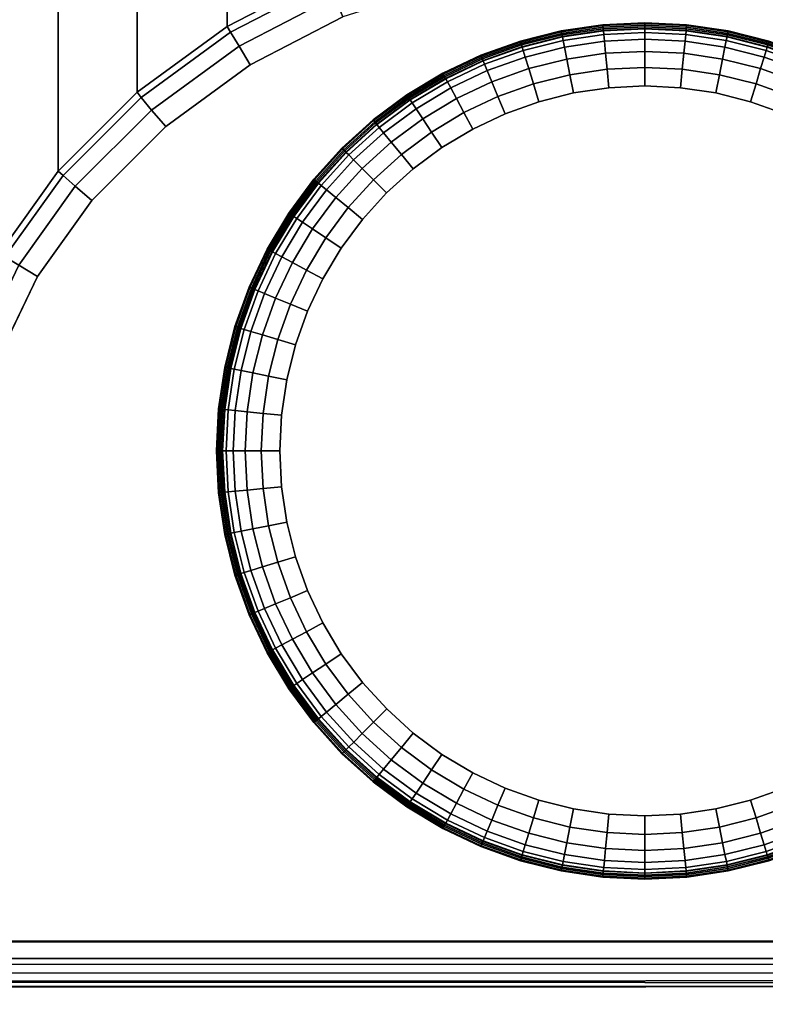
# Model space of a CAD drawing. Header units: inches. Extents: x -59 to 680, y -62 to 131.
# Tile 185 of 256: x 589.641 to 590.29, y -16.65 to -15.794. Entities that reach past the tile are written whole.
import ezdxf
from ezdxf.enums import TextEntityAlignment as Align

# ---------------------------------------------------------------- set-up
doc = ezdxf.new("R2010")
doc.units = ezdxf.units.IN
doc.header["$MEASUREMENT"] = 0
for name, color, linetype in [('A-FURN-3-COLLECTION-RUG-BOTTOM', 8, 'Continuous'), ('A-FURN-3-COLLECTION-RUG-SEC1', 9, 'Continuous'), ('A-FURN-3-COLLECTION-VOLAGE-TABLE-LEG', 253, 'Continuous'), ('A-FURN-3-COLLECTION-VOLAGE-TABLE-LEG-GLIDE', 251, 'Continuous'), ('A-FURN-3-COLLECTION-VOLAGE-TABLE-TOP-BOTTOM', 253, 'Continuous'), ('A-FURN-3-COLLECTION-VOLAGE-TABLE-TOP-EDGE', 252, 'Continuous'), ('A-FURN-3-COLLECTION-VOLAGE-TABLE-TOP-TOP', 253, 'Continuous'), ('A-FURN-HAWORTH-ATT', 7, 'Continuous')]:
    doc.layers.add(name, color=color, linetype=linetype)
doc.styles.get("Standard").update_dxf_attribs({"font": 'arial.ttf'})

# ---------------------------------------------------------------- blocks, each defined once
blk = doc.blocks.new('HCCS-VXTO-11-3D-3')
at = {"layer": 'A-FURN-3-COLLECTION-VOLAGE-TABLE-LEG'}
blk.add_3dface([(-22.50819, 8.5449, 6.98741), (-22.50868, 8.54399, 0.19837), (-22.50802, 7.28291, 0.19833), (-22.50819, 7.28368, 6.98741)], dxfattribs=at)
for points, invisible_edges in [([(-22.32592, 8.53768, 0.1589), (-22.32592, 7.29091, 0.1589), (-22.46933, 7.28415, 0.15896), (-22.46931, 8.54399, 0.15901)], 1), ([(-22.18362, 8.5228, 0.15864), (-22.18362, 7.30579, 0.15864), (-22.32592, 7.29091, 0.1589), (-22.32592, 8.53768, 0.1589)], 5), ([(-22.04239, 8.49987, 0.15824), (-22.04239, 7.32873, 0.15824), (-22.18362, 7.30579, 0.15864), (-22.18362, 8.5228, 0.15864)], 5), ([(-21.96412, 8.47773, 0.15785), (-21.95949, 7.35209, 0.15783), (-22.04239, 7.32873, 0.15824), (-22.04239, 8.49987, 0.15824)], 5), ([(-21.89082, 8.44248, 0.15724), (-21.88255, 7.39085, 0.15715), (-21.95949, 7.35209, 0.15783), (-21.96412, 8.47773, 0.15785)], 5), ([(-21.82467, 8.39516, 0.15641), (-21.81388, 7.44289, 0.15624), (-21.88255, 7.39085, 0.15715), (-21.89082, 8.44248, 0.15724)], 5), ([(-21.76029, 8.3309, 0.15529), (-21.75413, 7.505, 0.15516), (-21.81388, 7.44289, 0.15624), (-21.82467, 8.39516, 0.15641)], 5), ([(-21.70657, 8.2575, 0.15401), (-21.70407, 7.57517, 0.15394), (-21.75413, 7.505, 0.15516), (-21.76029, 8.3309, 0.15529)], 5), ([(-21.66477, 8.17672, 0.1526), (-21.66477, 7.65187, 0.1526), (-21.70407, 7.57517, 0.15394), (-21.70657, 8.2575, 0.15401)], 5)]:
    blk.add_3dface(points, dxfattribs=dict(at, invisible_edges=invisible_edges))
at = {"layer": 'A-FURN-3-COLLECTION-VOLAGE-TABLE-LEG-GLIDE', "invisible_edges": 10}
for points in [[(-22.10431, 8.22557, -0.00126), (-22.07351, 8.23014, -0.00126), (-22.01129, 8.23015, -0.00126), (-21.98048, 8.22558, -0.00126)], [(-22.07351, 8.23014, -0.00126), (-22.0424, 8.23167, -0.00126), (-22.0424, 8.23167, -0.00126), (-22.01129, 8.23015, -0.00126)], [(-22.13453, 8.21801, -0.00126), (-22.10431, 8.22557, -0.00126), (-21.98048, 8.22558, -0.00126), (-21.95027, 8.21801, -0.00126)], [(-22.16385, 8.20751, -0.00126), (-22.13453, 8.21801, -0.00126), (-21.95027, 8.21801, -0.00126), (-21.92094, 8.20752, -0.00126)], [(-22.19201, 8.1942, -0.00126), (-22.16385, 8.20751, -0.00126), (-21.92094, 8.20752, -0.00126), (-21.89279, 8.1942, -0.00126)], [(-22.21872, 8.17818, -0.00126), (-22.19201, 8.1942, -0.00126), (-21.89279, 8.1942, -0.00126), (-21.86607, 8.17819, -0.00126)], [(-22.24374, 8.15963, -0.00126), (-22.21872, 8.17818, -0.00126), (-21.86607, 8.17819, -0.00126), (-21.84106, 8.15964, -0.00126)], [(-22.26681, 8.13871, -0.00126), (-22.24374, 8.15963, -0.00126), (-21.84106, 8.15964, -0.00126), (-21.81798, 8.13872, -0.00126)], [(-22.28773, 8.11564, -0.00126), (-22.26681, 8.13871, -0.00126), (-21.81798, 8.13872, -0.00126), (-21.79706, 8.11564, -0.00126)], [(-22.30628, 8.09062, -0.00126), (-22.28773, 8.11564, -0.00126), (-21.79706, 8.11564, -0.00126), (-21.77851, 8.09063, -0.00126)], [(-22.32229, 8.0639, -0.00126), (-22.30628, 8.09062, -0.00126), (-21.77851, 8.09063, -0.00126), (-21.7625, 8.06391, -0.00126)], [(-22.33561, 8.03575, -0.00126), (-22.32229, 8.0639, -0.00126), (-21.7625, 8.06391, -0.00126), (-21.74918, 8.03576, -0.00126)], [(-22.3461, 8.00642, -0.00126), (-22.33561, 8.03575, -0.00126), (-21.74918, 8.03576, -0.00126), (-21.73869, 8.00643, -0.00126)], [(-22.35367, 7.97621, -0.00126), (-22.3461, 8.00642, -0.00126), (-21.73869, 8.00643, -0.00126), (-21.73112, 7.97622, -0.00126)], [(-22.35824, 7.9454, -0.00126), (-22.35367, 7.97621, -0.00126), (-21.73112, 7.97622, -0.00126), (-21.72655, 7.94541, -0.00126)], [(-22.35977, 7.91429, -0.00126), (-22.35824, 7.9454, -0.00126), (-21.72655, 7.94541, -0.00126), (-21.72502, 7.9143, -0.00126)], [(-22.35824, 7.88319, -0.00126), (-22.35977, 7.91429, -0.00126), (-21.72502, 7.9143, -0.00126), (-21.72655, 7.8832, -0.00126)], [(-22.35368, 7.85238, -0.00126), (-22.35824, 7.88319, -0.00126), (-21.72655, 7.8832, -0.00126), (-21.73112, 7.85239, -0.00126)], [(-22.3461, 7.82217, -0.00126), (-22.35368, 7.85238, -0.00126), (-21.73112, 7.85239, -0.00126), (-21.73868, 7.82217, -0.00126)], [(-22.33562, 7.79284, -0.00126), (-22.3461, 7.82217, -0.00126), (-21.73868, 7.82217, -0.00126), (-21.74918, 7.79285, -0.00126)]]:
    blk.add_3dface(points, dxfattribs=at)
at = {"layer": 'A-FURN-3-COLLECTION-VOLAGE-TABLE-TOP-BOTTOM', "invisible_edges": 10}
blk.add_3dface([(-19.39614, -10.52459, 8.62413), (-23.26671, -10.22039, 8.62413), (-23.26671, 10.22039, 8.62413), (-19.39614, 10.52459, 8.62413)], dxfattribs=at)
at = {"layer": 'A-FURN-3-COLLECTION-VOLAGE-TABLE-TOP-TOP', "invisible_edges": 10}
blk.add_3dface([(-19.53071, 12.40955, 9.41153), (-23.42813, 12.10325, 9.41153), (-23.42813, -12.10325, 9.41153), (-19.53071, -12.40955, 9.41153)], dxfattribs=at)
at = {"layer": 'A-FURN-HAWORTH-ATT', "flags": 1}
for tag, p in [('HAWMC', (0, 0)), ('HAWPN', (0, -0.16667)), ('HAWSN', (0, -0.33333))]:
    blk.add_attdef(tag, text='', height=0.1, dxfattribs=at).set_placement(p, align=Align.TOP_CENTER)
at = {"layer": 'A-FURN-3-COLLECTION-VOLAGE-TABLE-LEG'}
mesh = blk.add_polymesh((5, 10), dxfattribs=at)
for k, corner in enumerate([(-22.46882, 8.58358, 6.98741), (-22.4837, 8.58038, 6.98741), (-22.49655, 8.57242, 6.98741), (-22.50472, 8.55972, 6.98741), (-22.50819, 8.5449, 6.98741), (-22.50819, 7.28368, 6.98741), (-22.50472, 7.26886, 6.98741), (-22.49655, 7.25616, 6.98741), (-22.4837, 7.2482, 6.98741), (-22.46882, 7.245, 6.98741), (-22.46882, 8.58038, 7.00228), (-22.48239, 8.57743, 7.00227), (-22.49408, 8.57012, 7.00225), (-22.50145, 8.55846, 7.00223), (-22.50445, 8.5449, 7.0022), (-22.50483, 7.28349, 7.00236), (-22.50173, 7.26986, 7.00238), (-22.49433, 7.25813, 7.00242), (-22.48254, 7.25085, 7.0024), (-22.46882, 7.2482, 7.00228), (-22.46882, 8.57242, 7.01513), (-22.47934, 8.57013, 7.01512), (-22.48839, 8.56445, 7.01511), (-22.49407, 8.55541, 7.01508), (-22.49637, 8.5449, 7.01504), (-22.49663, 7.2834, 7.01517), (-22.49423, 7.27289, 7.0152), (-22.4885, 7.26385, 7.01524), (-22.4794, 7.25822, 7.01523), (-22.46882, 7.25616, 7.01513), (-22.46882, 8.55971, 7.02331), (-22.47448, 8.55848, 7.02331), (-22.47936, 8.55542, 7.02331), (-22.48242, 8.55056, 7.02331), (-22.48367, 8.5449, 7.02331), (-22.48374, 7.28348, 7.02326), (-22.48243, 7.27786, 7.02327), (-22.47934, 7.27304, 7.02326), (-22.47447, 7.27002, 7.02327), (-22.46882, 7.26886, 7.02331), (-22.46882, 8.5449, 7.02677), (-22.46882, 8.5449, 7.02677), (-22.46882, 8.5449, 7.02677), (-22.46882, 8.5449, 7.02677), (-22.46882, 8.5449, 7.02677), (-22.46882, 7.28368, 7.02677), (-22.46882, 7.28368, 7.02677), (-22.46882, 7.28368, 7.02677), (-22.46882, 7.28368, 7.02677), (-22.46882, 7.28368, 7.02677)]):
    mesh.set_mesh_vertex(divmod(k, 10), corner)
mesh = blk.add_polymesh((5, 9), dxfattribs=at)
for k, corner in enumerate([(-22.21385, 8.58359, 5.14806), (-22.05244, 8.57849, 5.14806), (-21.89166, 8.56323, 5.14806), (-21.73217, 8.53785, 5.14806), (-21.64733, 8.51385, 5.14806), (-21.56786, 8.47566, 5.14806), (-21.49613, 8.42438, 5.14806), (-21.42739, 8.35584, 5.14806), (-21.37, 8.27756, 5.14806), (-22.46809, 8.58313, 0.19833), (-22.32294, 8.57624, 0.19808), (-22.17842, 8.56113, 0.19768), (-22.03498, 8.53785, 0.19715), (-21.95019, 8.51386, 0.19636), (-21.87078, 8.47566, 0.19537), (-21.79912, 8.42438, 0.19421), (-21.73046, 8.35584, 0.19283), (-21.67316, 8.27755, 0.19133), (-22.4682, 8.57795, 0.17887), (-22.32343, 8.57104, 0.17867), (-22.17911, 8.55589, 0.17834), (-22.03605, 8.53264, 0.17785), (-21.95245, 8.5088, 0.17721), (-21.87371, 8.47077, 0.17639), (-21.80298, 8.4202, 0.17535), (-21.73516, 8.35234, 0.17404), (-21.67829, 8.27454, 0.17262), (-22.46847, 8.56383, 0.16451), (-22.32457, 8.55695, 0.16437), (-22.18095, 8.54188, 0.16409), (-22.03875, 8.51879, 0.16366), (-21.95774, 8.49559, 0.16319), (-21.8809, 8.45849, 0.1625), (-21.81227, 8.40957, 0.1616), (-21.74619, 8.34333, 0.16041), (-21.69042, 8.26707, 0.15906), (-22.46931, 8.54399, 0.15901), (-22.32592, 8.53768, 0.1589), (-22.18362, 8.5228, 0.15864), (-22.04239, 8.49987, 0.15824), (-21.96412, 8.47773, 0.15785), (-21.89082, 8.44248, 0.15724), (-21.82467, 8.39516, 0.15641), (-21.76029, 8.3309, 0.15529), (-21.70657, 8.2575, 0.15401)]):
    mesh.set_mesh_vertex(divmod(k, 9), corner)
mesh = blk.add_polymesh((2, 36), dxfattribs=at)
for k, corner in enumerate([(-22.46882, 7.28368, 7.02677), (-22.46882, 8.5449, 7.02677), (-22.46882, 8.55971, 7.02331), (-22.46882, 8.57242, 7.01513), (-22.46882, 8.58038, 7.00228), (-22.46882, 8.58358, 6.98741), (-21.01107, 8.58359, 6.45526), (-20.99189, 8.57849, 6.29498), (-20.97279, 8.56323, 6.13535), (-20.95385, 8.53785, 5.97699), (-20.94377, 8.51385, 5.89274), (-20.93433, 8.47566, 5.81384), (-20.92581, 8.42438, 5.74261), (-20.91764, 8.35585, 5.67436), (-20.91082, 8.27756, 5.61738), (-20.90552, 8.19139, 5.57301), (-20.90182, 8.10182, 5.54212), (-20.89957, 8.0089, 5.52336), (-20.89882, 7.9143, 5.51706), (-20.89957, 7.81969, 5.52336), (-20.90182, 7.72678, 5.54212), (-20.90552, 7.63721, 5.57301), (-20.91082, 7.55104, 5.61738), (-20.91764, 7.47275, 5.67436), (-20.92581, 7.40421, 5.74261), (-20.93433, 7.35294, 5.81384), (-20.94377, 7.31474, 5.89274), (-20.95385, 7.29075, 5.97699), (-20.97279, 7.26537, 6.13535), (-20.99189, 7.2501, 6.29498), (-21.01107, 7.24501, 6.45526), (-22.46882, 7.245, 6.98741), (-22.46882, 7.2482, 7.00228), (-22.46882, 7.25616, 7.01513), (-22.46882, 7.26886, 7.02331), (-22.46882, 7.28368, 7.02677), (-15.26689, 7.28369, 7.02677), (-15.26689, 8.54491, 7.02677), (-15.26702, 8.55972, 7.0233), (-15.26713, 8.57242, 7.01513), (-15.2672, 8.58038, 7.00228), (-15.26723, 8.58359, 6.98741), (-15.26697, 8.58359, 6.50452), (-15.26689, 8.57919, 6.35483), (-15.26667, 8.56601, 6.20565), (-15.2673, 8.53785, 6.02374), (-15.2669, 8.51385, 5.93903), (-15.26689, 8.47564, 5.85971), (-15.26689, 8.42438, 5.78814), (-15.26689, 8.35579, 5.71956), (-15.26689, 8.2775, 5.66228), (-15.26689, 8.19139, 5.61764), (-15.26689, 8.10181, 5.58658), (-15.26689, 8.0089, 5.56773), (-15.26689, 7.9143, 5.5614), (-15.26689, 7.8197, 5.56773), (-15.26689, 7.72679, 5.58658), (-15.26689, 7.63721, 5.61764), (-15.26689, 7.55109, 5.66228), (-15.26689, 7.47281, 5.71955), (-15.26689, 7.40421, 5.78814), (-15.26689, 7.35302, 5.85975), (-15.26689, 7.31482, 5.93906), (-15.2673, 7.29075, 6.02374), (-15.26667, 7.26258, 6.20565), (-15.26689, 7.24941, 6.35483), (-15.26697, 7.24501, 6.50452), (-15.26723, 7.24501, 6.98741), (-15.2672, 7.24822, 7.00228), (-15.26713, 7.25617, 7.01513), (-15.26702, 7.26888, 7.0233), (-15.26689, 7.28369, 7.02677)]):
    mesh.set_mesh_vertex(divmod(k, 36), corner)
mesh = blk.add_polymesh((9, 9), dxfattribs=at)
for k, corner in enumerate([(-21.01107, 8.58359, 6.45526), (-20.99189, 8.57849, 6.29498), (-20.97279, 8.56323, 6.13535), (-20.95385, 8.53785, 5.97699), (-20.94377, 8.51385, 5.89274), (-20.93433, 8.47566, 5.81384), (-20.92581, 8.42438, 5.74261), (-20.91764, 8.35584, 5.67436), (-20.91082, 8.27756, 5.61738), (-21.24889, 8.58359, 6.40711), (-21.20231, 8.57849, 6.25447), (-21.15245, 8.56323, 6.09852), (-21.10412, 8.53785, 5.93905), (-21.07931, 8.51319, 5.85899), (-21.05579, 8.47589, 5.78362), (-21.03497, 8.42438, 5.71629), (-21.01536, 8.35476, 5.65221), (-20.99796, 8.27735, 5.59711), (-21.47544, 8.58359, 6.32129), (-21.40363, 8.57849, 6.18203), (-21.32299, 8.56323, 6.03189), (-21.25053, 8.53785, 5.88853), (-21.21146, 8.51263, 5.81401), (-21.17425, 8.47617, 5.7434), (-21.14145, 8.42438, 5.68082), (-21.11079, 8.3539, 5.62189), (-21.08305, 8.27732, 5.56964), (-21.68092, 8.58359, 6.19267), (-21.5869, 8.57849, 6.07143), (-21.4774, 8.56323, 5.93323), (-21.38624, 8.53785, 5.81423), (-21.33406, 8.51226, 5.74759), (-21.2842, 8.47641, 5.68405), (-21.24034, 8.42438, 5.62804), (-21.19959, 8.35334, 5.57585), (-21.16225, 8.27737, 5.52838), (-21.86067, 8.58359, 6.03004), (-21.74674, 8.57849, 5.9291), (-21.61326, 8.56323, 5.81028), (-21.5031, 8.53785, 5.71284), (-21.4397, 8.51212, 5.65658), (-21.37908, 8.47648, 5.60275), (-21.32579, 8.42438, 5.55548), (-21.27632, 8.3531, 5.5117), (-21.23089, 8.27738, 5.47125), (-22.00781, 8.58359, 5.83741), (-21.87625, 8.57849, 5.75871), (-21.72605, 8.56323, 5.66585), (-21.59694, 8.53785, 5.58983), (-21.52459, 8.51221, 5.54596), (-21.45555, 8.47643, 5.50393), (-21.39474, 8.42438, 5.46709), (-21.3381, 8.35323, 5.43303), (-21.28651, 8.27736, 5.40137), (-22.11892, 8.58359, 5.62196), (-21.97225, 8.57849, 5.5674), (-21.81332, 8.56323, 5.50473), (-21.66255, 8.53785, 5.44972), (-21.58396, 8.51257, 5.4198), (-21.50937, 8.4762, 5.39117), (-21.44336, 8.42438, 5.36608), (-21.3813, 8.35377, 5.34283), (-21.32602, 8.27731, 5.32128), (-22.18562, 8.58359, 5.38906), (-22.02868, 8.57849, 5.36102), (-21.86759, 8.56323, 5.32987), (-21.70376, 8.53785, 5.30042), (-21.62136, 8.51315, 5.2853), (-21.54368, 8.47591, 5.27087), (-21.47437, 8.42438, 5.25823), (-21.4085, 8.35469, 5.24646), (-21.35163, 8.27734, 5.23562), (-22.21385, 8.58359, 5.14806), (-22.05244, 8.57849, 5.14806), (-21.89166, 8.56323, 5.14806), (-21.73217, 8.53785, 5.14806), (-21.64733, 8.51385, 5.14806), (-21.56786, 8.47566, 5.14806), (-21.49613, 8.42438, 5.14806), (-21.42739, 8.35584, 5.14806), (-21.37, 8.27756, 5.14806)]):
    mesh.set_mesh_vertex(divmod(k, 9), corner)
mesh = blk.add_polymesh((2, 4), dxfattribs=at)
for k, corner in enumerate([(-22.46933, 7.28415, 0.15896), (-22.4887, 7.28335, 0.1645), (-22.50283, 7.28302, 0.17886), (-22.50802, 7.28291, 0.19833), (-22.46931, 8.54399, 0.15901), (-22.48899, 8.54425, 0.16429), (-22.5034, 8.54425, 0.17869), (-22.50868, 8.54399, 0.19837)]):
    mesh.set_mesh_vertex(divmod(k, 4), corner)
mesh = blk.add_polymesh((5, 9), dxfattribs=at)
for k, corner in enumerate([(-21.37, 8.27756, 5.14806), (-21.32532, 8.19139, 5.14806), (-21.2942, 8.10182, 5.14806), (-21.27531, 8.0089, 5.14806), (-21.26897, 7.9143, 5.14806), (-21.27531, 7.81969, 5.14806), (-21.2942, 7.72678, 5.14806), (-21.32532, 7.63721, 5.14806), (-21.37, 7.55104, 5.14806), (-21.67316, 8.27755, 0.19133), (-21.62858, 8.19139, 0.18975), (-21.59995, 8.10104, 0.18792), (-21.57873, 8.00871, 0.18657), (-21.57129, 7.9143, 0.18609), (-21.57873, 7.81989, 0.18657), (-21.59995, 7.72756, 0.18792), (-21.62858, 7.63721, 0.18975), (-21.67083, 7.55483, 0.19126), (-21.67829, 8.27454, 0.17262), (-21.63416, 8.18935, 0.17109), (-21.60591, 8.09966, 0.16933), (-21.58503, 8.00802, 0.16799), (-21.57778, 7.91434, 0.16752), (-21.58521, 7.82068, 0.16798), (-21.60621, 7.72907, 0.16932), (-21.63451, 7.63939, 0.17112), (-21.67619, 7.55826, 0.17257), (-21.69042, 8.26707, 0.15906), (-21.64731, 8.18402, 0.1576), (-21.61967, 8.09605, 0.15583), (-21.59927, 8.00616, 0.15446), (-21.59213, 7.9143, 0.1539), (-21.59929, 7.82244, 0.15425), (-21.61972, 7.73256, 0.15549), (-21.6473, 7.64456, 0.1572), (-21.68784, 7.56598, 0.15861), (-21.70657, 8.2575, 0.15401), (-21.66477, 8.17672, 0.1526), (-21.6375, 8.09113, 0.15086), (-21.61744, 8.00368, 0.14958), (-21.61042, 7.91427, 0.14913), (-21.6175, 7.82486, 0.14958), (-21.63763, 7.73743, 0.15086), (-21.66477, 7.65187, 0.1526), (-21.70407, 7.57517, 0.15394)]):
    mesh.set_mesh_vertex(divmod(k, 9), corner)
at = {"layer": 'A-FURN-3-COLLECTION-VOLAGE-TABLE-LEG-GLIDE'}
mesh = blk.add_polymesh((9, 3), dxfattribs=at)
for k, corner in enumerate([(-22.30517, 8.17706, 0.08907), (-22.30573, 8.17762, 0.13258), (-22.30234, 8.17424, 0.15406), (-22.27815, 8.20155, 0.08907), (-22.27865, 8.20217, 0.13258), (-22.27561, 8.19846, 0.15406), (-22.24885, 8.22328, 0.08907), (-22.24929, 8.22394, 0.13258), (-22.24664, 8.21995, 0.15406), (-22.21758, 8.24203, 0.08907), (-22.21795, 8.24273, 0.13258), (-22.21569, 8.2385, 0.15406), (-22.18461, 8.25762, 0.08907), (-22.18491, 8.25835, 0.13258), (-22.18308, 8.25393, 0.15406), (-22.15027, 8.26991, 0.08907), (-22.1505, 8.27066, 0.13258), (-22.14912, 8.26608, 0.15406), (-22.1149, 8.27877, 0.08907), (-22.11505, 8.27954, 0.13258), (-22.11412, 8.27485, 0.15406), (-22.07882, 8.28412, 0.08907), (-22.0789, 8.28491, 0.13258), (-22.07844, 8.28014, 0.15406), (-22.0424, 8.28591, 0.08907), (-22.0424, 8.2867, 0.13258), (-22.0424, 8.28191, 0.15406)]):
    mesh.set_mesh_vertex(divmod(k, 3), corner)
mesh = blk.add_polymesh((9, 9), dxfattribs=at)
for k, corner in enumerate([(-22.26681, 8.13871, -0.00126), (-22.27826, 8.15014), (-22.28807, 8.15998, 0.00379), (-22.29552, 8.16741, 0.00861), (-22.29977, 8.17166, 0.01298), (-22.30194, 8.17386, 0.01796), (-22.30325, 8.17518, 0.02459), (-22.30415, 8.17607, 0.04444), (-22.30517, 8.17706, 0.08907), (-22.24374, 8.15963, -0.00126), (-22.25401, 8.17213), (-22.26281, 8.18287, 0.00379), (-22.26949, 8.191, 0.00861), (-22.2733, 8.19565, 0.01298), (-22.27525, 8.19805, 0.01796), (-22.27642, 8.19949, 0.02459), (-22.27723, 8.20047, 0.04444), (-22.27815, 8.20155, 0.08907), (-22.21872, 8.17818, -0.00126), (-22.22772, 8.19163), (-22.23542, 8.20318, 0.00379), (-22.24127, 8.21193, 0.00861), (-22.24461, 8.21693, 0.01298), (-22.24632, 8.2195, 0.01796), (-22.24734, 8.22106, 0.02459), (-22.24805, 8.22211, 0.04444), (-22.24885, 8.22328, 0.08907), (-22.19201, 8.1942, -0.00126), (-22.19964, 8.20846), (-22.20617, 8.22071, 0.00379), (-22.21114, 8.22999, 0.00861), (-22.21398, 8.23529, 0.01298), (-22.21542, 8.23802, 0.01796), (-22.21629, 8.23967, 0.02459), (-22.21689, 8.24078, 0.04444), (-22.21758, 8.24203, 0.08907), (-22.16385, 8.20751, -0.00126), (-22.17005, 8.22246), (-22.17535, 8.23529, 0.00379), (-22.17939, 8.24501, 0.00861), (-22.18169, 8.25057, 0.01298), (-22.18286, 8.25342, 0.01796), (-22.18356, 8.25515, 0.02459), (-22.18404, 8.25631, 0.04444), (-22.18461, 8.25762, 0.08907), (-22.13453, 8.21801, -0.00126), (-22.13923, 8.23348), (-22.14325, 8.24678, 0.00379), (-22.14631, 8.25685, 0.00861), (-22.14806, 8.2626, 0.01298), (-22.14894, 8.26556, 0.01796), (-22.14947, 8.26734, 0.02459), (-22.14984, 8.26855, 0.04444), (-22.15027, 8.26991, 0.08907), (-22.10431, 8.22557, -0.00126), (-22.10748, 8.24144), (-22.11017, 8.25506, 0.00379), (-22.11224, 8.26538, 0.00861), (-22.11341, 8.27128, 0.01298), (-22.114, 8.27431, 0.01796), (-22.11435, 8.27614, 0.02459), (-22.1146, 8.27738, 0.04444), (-22.1149, 8.27877, 0.08907), (-22.07351, 8.23014, -0.00126), (-22.0751, 8.24624), (-22.07645, 8.26007, 0.00379), (-22.07749, 8.27054, 0.00861), (-22.07808, 8.27652, 0.01298), (-22.07837, 8.2796, 0.01796), (-22.07853, 8.28145, 0.02459), (-22.07866, 8.28271, 0.04444), (-22.07882, 8.28412, 0.08907), (-22.0424, 8.23167, -0.00126), (-22.04241, 8.24785), (-22.04239, 8.26174, 0.00379), (-22.0424, 8.27226, 0.00861), (-22.0424, 8.27827, 0.01298), (-22.04239, 8.28136, 0.01796), (-22.04237, 8.28322, 0.02459), (-22.04238, 8.28449, 0.04444), (-22.0424, 8.28591, 0.08907)]):
    mesh.set_mesh_vertex(divmod(k, 9), corner)
mesh = blk.add_polymesh((9, 9), dxfattribs=at)
for k, corner in enumerate([(-22.0424, 8.23167, -0.00126), (-22.04241, 8.24785), (-22.04239, 8.26174, 0.00379), (-22.0424, 8.27226, 0.00861), (-22.0424, 8.27827, 0.01298), (-22.04239, 8.28136, 0.01796), (-22.04237, 8.28322, 0.02459), (-22.04238, 8.28449, 0.04444), (-22.0424, 8.28591, 0.08907), (-22.01129, 8.23015, -0.00126), (-22.00972, 8.24625), (-22.00834, 8.26007, 0.00379), (-22.00731, 8.27054, 0.00861), (-22.00672, 8.27652, 0.01298), (-22.00641, 8.2796, 0.01796), (-22.00621, 8.28145, 0.02459), (-22.00609, 8.2827, 0.04444), (-22.00597, 8.28412, 0.08907), (-21.98048, 8.22558, -0.00126), (-21.97734, 8.24145), (-21.97461, 8.25506, 0.00379), (-21.97257, 8.26539, 0.00861), (-21.97139, 8.27128, 0.01298), (-21.97078, 8.27431, 0.01796), (-21.9704, 8.27613, 0.02459), (-21.97016, 8.27737, 0.04444), (-21.9699, 8.27877, 0.08907), (-21.95027, 8.21801, -0.00126), (-21.94558, 8.23349), (-21.94154, 8.24678, 0.00379), (-21.93849, 8.25685, 0.00861), (-21.93674, 8.2626, 0.01298), (-21.93583, 8.26556, 0.01796), (-21.93528, 8.26733, 0.02459), (-21.93492, 8.26854, 0.04444), (-21.93453, 8.26991, 0.08907), (-21.92094, 8.20752, -0.00126), (-21.91476, 8.22247), (-21.90943, 8.23529, 0.00379), (-21.90541, 8.24502, 0.00861), (-21.90311, 8.25057, 0.01298), (-21.90192, 8.25342, 0.01796), (-21.90119, 8.25513, 0.02459), (-21.90071, 8.2563, 0.04444), (-21.90019, 8.25763, 0.08907), (-21.89279, 8.1942, -0.00126), (-21.88517, 8.20847), (-21.87861, 8.22071, 0.00379), (-21.87366, 8.23, 0.00861), (-21.87082, 8.2353, 0.01298), (-21.86936, 8.23802, 0.01796), (-21.86847, 8.23965, 0.02459), (-21.86787, 8.24077, 0.04444), (-21.86722, 8.24203, 0.08907), (-21.86607, 8.17819, -0.00126), (-21.85709, 8.19165), (-21.84937, 8.20318, 0.00379), (-21.84353, 8.21194, 0.00861), (-21.84018, 8.21694, 0.01298), (-21.83846, 8.2195, 0.01796), (-21.83741, 8.22104, 0.02459), (-21.83671, 8.22209, 0.04444), (-21.83594, 8.22329, 0.08907), (-21.84106, 8.15964, -0.00126), (-21.8308, 8.17215), (-21.82198, 8.18287, 0.00379), (-21.81531, 8.19101, 0.00861), (-21.81149, 8.19566, 0.01298), (-21.80953, 8.19804, 0.01796), (-21.80833, 8.19947, 0.02459), (-21.80754, 8.20045, 0.04444), (-21.80665, 8.20156, 0.08907), (-21.81798, 8.13872, -0.00126), (-21.80655, 8.15017), (-21.79672, 8.15997, 0.00379), (-21.78928, 8.16742, 0.00861), (-21.78503, 8.17167, 0.01298), (-21.78284, 8.17385, 0.01796), (-21.78151, 8.17515, 0.02459), (-21.78062, 8.17605, 0.04444), (-21.77963, 8.17707, 0.08907)]):
    mesh.set_mesh_vertex(divmod(k, 9), corner)
mesh = blk.add_polymesh((9, 3), dxfattribs=at)
for k, corner in enumerate([(-22.0424, 8.28591, 0.08907), (-22.0424, 8.2867, 0.13258), (-22.0424, 8.28191, 0.15406), (-22.00597, 8.28412, 0.08907), (-22.0059, 8.28491, 0.13258), (-22.00637, 8.28014, 0.15406), (-21.9699, 8.27877, 0.08907), (-21.96975, 8.27955, 0.13258), (-21.97068, 8.27485, 0.15406), (-21.93453, 8.26991, 0.08907), (-21.9343, 8.27067, 0.13258), (-21.93569, 8.26609, 0.15406), (-21.90019, 8.25763, 0.08907), (-21.89989, 8.25836, 0.13258), (-21.90172, 8.25393, 0.15406), (-21.86722, 8.24203, 0.08907), (-21.86685, 8.24273, 0.13258), (-21.86911, 8.23851, 0.15406), (-21.83594, 8.22329, 0.08907), (-21.8355, 8.22394, 0.13258), (-21.83816, 8.21996, 0.15406), (-21.80665, 8.20156, 0.08907), (-21.80615, 8.20217, 0.13258), (-21.80919, 8.19848, 0.15406), (-21.77963, 8.17707, 0.08907), (-21.77907, 8.17763, 0.13258), (-21.78246, 8.17425, 0.15406)]):
    mesh.set_mesh_vertex(divmod(k, 3), corner)
mesh = blk.add_polymesh((9, 3), dxfattribs=at)
for k, corner in enumerate([(-22.41401, 7.91429, 0.08907), (-22.4148, 7.91429, 0.13258), (-22.41001, 7.91429, 0.15406), (-22.41222, 7.95072, 0.08907), (-22.413, 7.9508, 0.13258), (-22.40824, 7.95032, 0.15406), (-22.40687, 7.98679, 0.08907), (-22.40764, 7.98695, 0.13258), (-22.40295, 7.98601, 0.15406), (-22.39801, 8.02217, 0.08907), (-22.39876, 8.0224, 0.13258), (-22.39418, 8.021, 0.15406), (-22.38572, 8.0565, 0.08907), (-22.38645, 8.05681, 0.13258), (-22.38203, 8.05497, 0.15406), (-22.37013, 8.08947, 0.08907), (-22.37083, 8.08984, 0.13258), (-22.36661, 8.08758, 0.15406), (-22.35138, 8.12075, 0.08907), (-22.35204, 8.12119, 0.13258), (-22.34806, 8.11853, 0.15406), (-22.32966, 8.15004, 0.08907), (-22.33027, 8.15054, 0.13258), (-22.32657, 8.1475, 0.15406), (-22.30517, 8.17706, 0.08907), (-22.30573, 8.17762, 0.13258), (-22.30234, 8.17424, 0.15406)]):
    mesh.set_mesh_vertex(divmod(k, 3), corner)
mesh = blk.add_polymesh((9, 3), dxfattribs=at)
for k, corner in enumerate([(-21.77963, 8.17707, 0.08907), (-21.77907, 8.17763, 0.13258), (-21.78246, 8.17425, 0.15406), (-21.75514, 8.15005, 0.08907), (-21.75453, 8.15055, 0.13258), (-21.75823, 8.14752, 0.15406), (-21.73341, 8.12076, 0.08907), (-21.73275, 8.1212, 0.13258), (-21.73674, 8.11854, 0.15406), (-21.71466, 8.08948, 0.08907), (-21.71397, 8.08985, 0.13258), (-21.71819, 8.0876, 0.15406), (-21.69907, 8.05651, 0.08907), (-21.69834, 8.05682, 0.13258), (-21.70276, 8.05499, 0.15406), (-21.68678, 8.02218, 0.08907), (-21.68603, 8.02241, 0.13258), (-21.69061, 8.02102, 0.15406), (-21.67792, 7.9868, 0.08907), (-21.67715, 7.98696, 0.13258), (-21.68184, 7.98603, 0.15406), (-21.67257, 7.95073, 0.08907), (-21.67178, 7.95081, 0.13258), (-21.67655, 7.95034, 0.15406), (-21.67078, 7.9143, 0.08907), (-21.66999, 7.9143, 0.13258), (-21.67478, 7.91431, 0.15406)]):
    mesh.set_mesh_vertex(divmod(k, 3), corner)
mesh = blk.add_polymesh((9, 9), dxfattribs=at)
for k, corner in enumerate([(-22.35977, 7.91429, -0.00126), (-22.37595, 7.91428), (-22.38983, 7.9143, 0.00379), (-22.40036, 7.91429, 0.00861), (-22.40637, 7.91429, 0.01298), (-22.40946, 7.9143, 0.01796), (-22.41132, 7.91432, 0.02459), (-22.41258, 7.91431, 0.04444), (-22.41401, 7.91429, 0.08907), (-22.35824, 7.9454, -0.00126), (-22.37434, 7.94698), (-22.38816, 7.94835, 0.00379), (-22.39863, 7.94938, 0.00861), (-22.40462, 7.94997, 0.01298), (-22.40769, 7.95028, 0.01796), (-22.40954, 7.95048, 0.02459), (-22.4108, 7.9506, 0.04444), (-22.41222, 7.95072, 0.08907), (-22.35367, 7.97621, -0.00126), (-22.36954, 7.97936), (-22.38316, 7.98208, 0.00379), (-22.39348, 7.98413, 0.00861), (-22.39938, 7.9853, 0.01298), (-22.4024, 7.98591, 0.01796), (-22.40423, 7.98629, 0.02459), (-22.40547, 7.98653, 0.04444), (-22.40687, 7.98679, 0.08907), (-22.3461, 8.00642, -0.00126), (-22.36159, 8.01111), (-22.37487, 8.01516, 0.00379), (-22.38494, 8.0182, 0.00861), (-22.3907, 8.01995, 0.01298), (-22.39365, 8.02086, 0.01796), (-22.39543, 8.02141, 0.02459), (-22.39664, 8.02177, 0.04444), (-22.39801, 8.02217, 0.08907), (-22.33561, 8.03575, -0.00126), (-22.35056, 8.04193), (-22.36339, 8.04726, 0.00379), (-22.37311, 8.05128, 0.00861), (-22.37867, 8.05358, 0.01298), (-22.38151, 8.05477, 0.01796), (-22.38323, 8.0555, 0.02459), (-22.3844, 8.05598, 0.04444), (-22.38572, 8.0565, 0.08907), (-22.32229, 8.0639, -0.00126), (-22.33657, 8.07152), (-22.34881, 8.07808, 0.00379), (-22.35809, 8.08303, 0.00861), (-22.36339, 8.08587, 0.01298), (-22.36611, 8.08734, 0.01796), (-22.36775, 8.08823, 0.02459), (-22.36886, 8.08882, 0.04444), (-22.37013, 8.08947, 0.08907), (-22.30628, 8.09062, -0.00126), (-22.31974, 8.0996), (-22.33128, 8.10733, 0.00379), (-22.34003, 8.11317, 0.00861), (-22.34503, 8.11651, 0.01298), (-22.34759, 8.11823, 0.01796), (-22.34913, 8.11928, 0.02459), (-22.35019, 8.11998, 0.04444), (-22.35138, 8.12075, 0.08907), (-22.28773, 8.11564, -0.00126), (-22.30024, 8.12589), (-22.31097, 8.13471, 0.00379), (-22.31911, 8.14138, 0.00861), (-22.32375, 8.1452, 0.01298), (-22.32613, 8.14717, 0.01796), (-22.32756, 8.14836, 0.02459), (-22.32854, 8.14916, 0.04444), (-22.32966, 8.15004, 0.08907), (-22.26681, 8.13871, -0.00126), (-22.27826, 8.15014), (-22.28807, 8.15998, 0.00379), (-22.29552, 8.16741, 0.00861), (-22.29977, 8.17166, 0.01298), (-22.30194, 8.17386, 0.01796), (-22.30325, 8.17518, 0.02459), (-22.30415, 8.17607, 0.04444), (-22.30517, 8.17706, 0.08907)]):
    mesh.set_mesh_vertex(divmod(k, 9), corner)
mesh = blk.add_polymesh((9, 9), dxfattribs=at)
for k, corner in enumerate([(-21.81798, 8.13872, -0.00126), (-21.80655, 8.15017), (-21.79672, 8.15997, 0.00379), (-21.78928, 8.16742, 0.00861), (-21.78503, 8.17167, 0.01298), (-21.78284, 8.17385, 0.01796), (-21.78151, 8.17515, 0.02459), (-21.78062, 8.17605, 0.04444), (-21.77963, 8.17707, 0.08907), (-21.79706, 8.11564, -0.00126), (-21.78456, 8.12592), (-21.77382, 8.13471, 0.00379), (-21.76569, 8.14139, 0.00861), (-21.76104, 8.14521, 0.01298), (-21.75864, 8.14716, 0.01796), (-21.7572, 8.14833, 0.02459), (-21.75622, 8.14913, 0.04444), (-21.75514, 8.15005, 0.08907), (-21.77851, 8.09063, -0.00126), (-21.76506, 8.09963), (-21.75351, 8.10732, 0.00379), (-21.74476, 8.11318, 0.00861), (-21.73976, 8.11652, 0.01298), (-21.73719, 8.11822, 0.01796), (-21.73563, 8.11925, 0.02459), (-21.73458, 8.11995, 0.04444), (-21.73341, 8.12076, 0.08907), (-21.7625, 8.06391, -0.00126), (-21.74823, 8.07155), (-21.73598, 8.07808, 0.00379), (-21.7267, 8.08305, 0.00861), (-21.7214, 8.08588, 0.01298), (-21.71867, 8.08733, 0.01796), (-21.71702, 8.08819, 0.02459), (-21.71591, 8.08879, 0.04444), (-21.71466, 8.08948, 0.08907), (-21.74918, 8.03576, -0.00126), (-21.73424, 8.04196), (-21.7214, 8.04726, 0.00379), (-21.71168, 8.05129, 0.00861), (-21.70613, 8.05359, 0.01298), (-21.70327, 8.05476, 0.01796), (-21.70154, 8.05546, 0.02459), (-21.70038, 8.05595, 0.04444), (-21.69907, 8.05651, 0.08907), (-21.73869, 8.00643, -0.00126), (-21.72321, 8.01114), (-21.70991, 8.01515, 0.00379), (-21.69985, 8.01822, 0.00861), (-21.69409, 8.01996, 0.01298), (-21.69113, 8.02085, 0.01796), (-21.68935, 8.02137, 0.02459), (-21.68814, 8.02174, 0.04444), (-21.68678, 8.02218, 0.08907), (-21.73112, 7.97622, -0.00126), (-21.71525, 7.97939), (-21.70163, 7.98208, 0.00379), (-21.69131, 7.98414, 0.00861), (-21.68541, 7.98531, 0.01298), (-21.68238, 7.9859, 0.01796), (-21.68055, 7.98625, 0.02459), (-21.67931, 7.9865, 0.04444), (-21.67792, 7.9868, 0.08907), (-21.72655, 7.94541, -0.00126), (-21.71045, 7.94701), (-21.69663, 7.94835, 0.00379), (-21.68615, 7.94939, 0.00861), (-21.68017, 7.94998, 0.01298), (-21.6771, 7.95027, 0.01796), (-21.67524, 7.95044, 0.02459), (-21.67398, 7.95057, 0.04444), (-21.67257, 7.95073, 0.08907), (-21.72502, 7.9143, -0.00126), (-21.70884, 7.91432), (-21.69495, 7.9143, 0.00379), (-21.68443, 7.91431, 0.00861), (-21.67842, 7.91431, 0.01298), (-21.67533, 7.91429, 0.01796), (-21.67347, 7.91428, 0.02459), (-21.6722, 7.91428, 0.04444), (-21.67078, 7.9143, 0.08907)]):
    mesh.set_mesh_vertex(divmod(k, 9), corner)
mesh = blk.add_polymesh((9, 3), dxfattribs=at)
for k, corner in enumerate([(-22.30515, 7.65154, 0.08907), (-22.30571, 7.65098, 0.13258), (-22.30234, 7.65435, 0.15406), (-22.32964, 7.67856, 0.08907), (-22.33025, 7.67806, 0.13258), (-22.32657, 7.68108, 0.15406), (-22.35136, 7.70785, 0.08907), (-22.35202, 7.70741, 0.13258), (-22.34806, 7.71006, 0.15406), (-22.37011, 7.73913, 0.08907), (-22.37081, 7.73876, 0.13258), (-22.3666, 7.741, 0.15406), (-22.3857, 7.7721, 0.08907), (-22.38643, 7.77179, 0.13258), (-22.38203, 7.77362, 0.15406), (-22.398, 7.80642, 0.08907), (-22.39876, 7.80619, 0.13258), (-22.39418, 7.80758, 0.15406), (-22.40685, 7.8418, 0.08907), (-22.40762, 7.84165, 0.13258), (-22.40295, 7.84258, 0.15406), (-22.41222, 7.87787, 0.08907), (-22.413, 7.87779, 0.13258), (-22.40824, 7.87826, 0.15406), (-22.41401, 7.91429, 0.08907), (-22.4148, 7.91429, 0.13258), (-22.41001, 7.91429, 0.15406)]):
    mesh.set_mesh_vertex(divmod(k, 3), corner)
mesh = blk.add_polymesh((9, 9), dxfattribs=at)
for k, corner in enumerate([(-22.26682, 7.68988, -0.00126), (-22.27823, 7.67846, 0), (-22.28808, 7.66861, 0.00379), (-22.29552, 7.66117, 0.00861), (-22.29975, 7.65694, 0.01298), (-22.30195, 7.65474, 0.01796), (-22.30326, 7.65344, 0.02459), (-22.30418, 7.65252, 0.04444), (-22.30515, 7.65154, 0.08907), (-22.28773, 7.71295, -0.00126), (-22.30021, 7.70271, 0), (-22.31098, 7.69387, 0.00379), (-22.31911, 7.6872, 0.00861), (-22.32374, 7.68341, 0.01298), (-22.32614, 7.68143, 0.01796), (-22.32757, 7.68026, 0.02459), (-22.32857, 7.67944, 0.04444), (-22.32964, 7.67856, 0.08907), (-22.30629, 7.73797, -0.00126), (-22.31971, 7.729, 0), (-22.3313, 7.72126, 0.00379), (-22.34004, 7.71542, 0.00861), (-22.34501, 7.7121, 0.01298), (-22.3476, 7.71037, 0.01796), (-22.34914, 7.70934, 0.02459), (-22.35022, 7.70862, 0.04444), (-22.35136, 7.70785, 0.08907), (-22.3223, 7.76469, -0.00126), (-22.33653, 7.75708, 0), (-22.34883, 7.75051, 0.00379), (-22.3581, 7.74555, 0.00861), (-22.36337, 7.74273, 0.01298), (-22.36612, 7.74127, 0.01796), (-22.36775, 7.74039, 0.02459), (-22.3689, 7.73978, 0.04444), (-22.37011, 7.73913, 0.08907), (-22.33562, 7.79284, -0.00126), (-22.35053, 7.78666, 0), (-22.3634, 7.78133, 0.00379), (-22.37312, 7.77731, 0.00861), (-22.37865, 7.77502, 0.01298), (-22.38152, 7.77383, 0.01796), (-22.38323, 7.77312, 0.02459), (-22.38443, 7.77262, 0.04444), (-22.3857, 7.7721, 0.08907), (-22.3461, 7.82217, -0.00126), (-22.36158, 7.81746), (-22.37487, 7.81344, 0.00379), (-22.38494, 7.81038, 0.00861), (-22.39069, 7.80864, 0.01298), (-22.39365, 7.80775, 0.01796), (-22.39544, 7.80722, 0.02459), (-22.39665, 7.80685, 0.04444), (-22.398, 7.80642, 0.08907), (-22.35368, 7.85238, -0.00126), (-22.36951, 7.84923, 0), (-22.38318, 7.84651, 0.00379), (-22.39349, 7.84446, 0.00861), (-22.39936, 7.84329, 0.01298), (-22.40241, 7.84269, 0.01796), (-22.40422, 7.84233, 0.02459), (-22.4055, 7.84207, 0.04444), (-22.40685, 7.8418, 0.08907), (-22.35824, 7.88319, -0.00126), (-22.37434, 7.88159), (-22.38816, 7.88024, 0.00379), (-22.39863, 7.8792, 0.00861), (-22.40462, 7.87862, 0.01298), (-22.40769, 7.87833, 0.01796), (-22.40954, 7.87816, 0.02459), (-22.4108, 7.87803, 0.04444), (-22.41222, 7.87787, 0.08907), (-22.35977, 7.91429, -0.00126), (-22.37595, 7.91428), (-22.38983, 7.9143, 0.00379), (-22.40036, 7.91429, 0.00861), (-22.40637, 7.91429, 0.01298), (-22.40946, 7.9143, 0.01796), (-22.41132, 7.91432, 0.02459), (-22.41258, 7.91431, 0.04444), (-22.41401, 7.91429, 0.08907)]):
    mesh.set_mesh_vertex(divmod(k, 9), corner)
mesh = blk.add_polymesh((9, 9), dxfattribs=at)
for k, corner in enumerate([(-21.72502, 7.9143, -0.00126), (-21.70884, 7.91432), (-21.69495, 7.9143, 0.00379), (-21.68443, 7.91431, 0.00861), (-21.67842, 7.91431, 0.01298), (-21.67533, 7.91429, 0.01796), (-21.67347, 7.91428, 0.02459), (-21.6722, 7.91428, 0.04444), (-21.67078, 7.9143, 0.08907), (-21.72655, 7.8832, -0.00126), (-21.71044, 7.88162), (-21.69663, 7.88024, 0.00379), (-21.68615, 7.87922, 0.00861), (-21.68017, 7.87863, 0.01298), (-21.6771, 7.87831, 0.01796), (-21.67525, 7.87812, 0.02459), (-21.67399, 7.878, 0.04444), (-21.67257, 7.87788, 0.08907), (-21.73112, 7.85239, -0.00126), (-21.71525, 7.84924), (-21.70163, 7.84652, 0.00379), (-21.69131, 7.84447, 0.00861), (-21.68541, 7.8433, 0.01298), (-21.68238, 7.84268, 0.01796), (-21.68056, 7.84231, 0.02459), (-21.67932, 7.84206, 0.04444), (-21.67792, 7.84181, 0.08907), (-21.73868, 7.82217, -0.00126), (-21.7232, 7.81749), (-21.70991, 7.81344, 0.00379), (-21.69984, 7.81039, 0.00861), (-21.69409, 7.80865, 0.01298), (-21.69114, 7.80774, 0.01796), (-21.68936, 7.80719, 0.02459), (-21.68815, 7.80682, 0.04444), (-21.68678, 7.80643, 0.08907), (-21.74918, 7.79285, -0.00126), (-21.73422, 7.78667), (-21.7214, 7.78134, 0.00379), (-21.71168, 7.77732, 0.00861), (-21.70612, 7.77502, 0.01298), (-21.70327, 7.77382, 0.01796), (-21.70156, 7.7731, 0.02459), (-21.70039, 7.77262, 0.04444), (-21.69907, 7.77209, 0.08907), (-21.76249, 7.76469, -0.00126), (-21.74822, 7.75708), (-21.73598, 7.75052, 0.00379), (-21.72669, 7.74556, 0.00861), (-21.72139, 7.74273, 0.01298), (-21.71867, 7.74126, 0.01796), (-21.71704, 7.74037, 0.02459), (-21.71592, 7.73978, 0.04444), (-21.71466, 7.73913, 0.08907), (-21.7785, 7.73798, -0.00126), (-21.76504, 7.729), (-21.75351, 7.72127, 0.00379), (-21.74475, 7.71543, 0.00861), (-21.73975, 7.71209, 0.01298), (-21.73719, 7.71036, 0.01796), (-21.73565, 7.70932, 0.02459), (-21.7346, 7.70862, 0.04444), (-21.73341, 7.70785, 0.08907), (-21.79706, 7.71296, -0.00126), (-21.78454, 7.70271), (-21.77382, 7.69388, 0.00379), (-21.76568, 7.68722, 0.00861), (-21.76103, 7.6834, 0.01298), (-21.75865, 7.68143, 0.01796), (-21.75722, 7.68024, 0.02459), (-21.75624, 7.67944, 0.04444), (-21.75513, 7.67856, 0.08907), (-21.81797, 7.68988, -0.00126), (-21.80652, 7.67845), (-21.79672, 7.66862, 0.00379), (-21.78927, 7.66119, 0.00861), (-21.78502, 7.65693, 0.01298), (-21.78284, 7.65474, 0.01796), (-21.78154, 7.65341, 0.02459), (-21.78064, 7.65252, 0.04444), (-21.77962, 7.65153, 0.08907)]):
    mesh.set_mesh_vertex(divmod(k, 9), corner)
mesh = blk.add_polymesh((9, 3), dxfattribs=at)
for k, corner in enumerate([(-21.67078, 7.9143, 0.08907), (-21.66999, 7.9143, 0.13258), (-21.67478, 7.91431, 0.15406), (-21.67257, 7.87788, 0.08907), (-21.67178, 7.8778, 0.13258), (-21.67655, 7.87828, 0.15406), (-21.67792, 7.84181, 0.08907), (-21.67715, 7.84165, 0.13258), (-21.68184, 7.84259, 0.15406), (-21.68678, 7.80643, 0.08907), (-21.68602, 7.8062, 0.13258), (-21.6906, 7.80759, 0.15406), (-21.69907, 7.77209, 0.08907), (-21.69834, 7.77179, 0.13258), (-21.70276, 7.77363, 0.15406), (-21.71466, 7.73913, 0.08907), (-21.71396, 7.73875, 0.13258), (-21.71818, 7.74101, 0.15406), (-21.73341, 7.70785, 0.08907), (-21.73275, 7.70741, 0.13258), (-21.73673, 7.71007, 0.15406), (-21.75513, 7.67856, 0.08907), (-21.75452, 7.67805, 0.13258), (-21.75822, 7.68109, 0.15406), (-21.77962, 7.65153, 0.08907), (-21.77906, 7.65097, 0.13258), (-21.78244, 7.65436, 0.15406)]):
    mesh.set_mesh_vertex(divmod(k, 3), corner)
at = {"layer": 'A-FURN-3-COLLECTION-VOLAGE-TABLE-TOP-EDGE'}
mesh = blk.add_polymesh((101, 2), dxfattribs=at)
for k, corner in enumerate([(-15.52164, -10.77383, 8.62413), (-15.63038, -12.67887, 9.08208), (-19.39614, -10.52459, 8.62413), (-19.53202, -12.42788, 9.08208), (-23.26671, -10.22039, 8.62413), (-23.4297, -12.12156, 9.08208), (-23.63462, -10.16874, 8.62413), (-23.95972, -12.04715, 9.08208), (-23.99874, -10.09552, 8.62413), (-24.48427, -11.94167, 9.08208), (-24.35146, -9.9798, 8.62413), (-24.99686, -11.78287, 9.08208), (-24.69323, -9.8341, 8.62413), (-25.49298, -11.58258, 9.08208), (-25.0278, -9.67279, 8.62413), (-25.96831, -11.33687, 9.08208), (-25.34558, -9.48061, 8.62413), (-26.42455, -11.05582, 9.08208), (-25.64244, -9.25744, 8.62413), (-26.85221, -10.73432, 9.08208), (-25.91796, -9.00835, 8.62413), (-27.24912, -10.37548, 9.08208), (-26.17183, -8.73722, 8.62413), (-27.61575, -9.98569, 9.08208), (-26.40267, -8.44623, 8.62413), (-27.94781, -9.5661, 9.08208), (-26.60894, -8.13734, 8.62413), (-28.24436, -9.12069, 9.08208), (-26.78827, -7.81209, 8.62413), (-28.50264, -8.65208, 9.08208), (-26.93625, -7.47146, 8.62413), (-28.71608, -8.16147, 9.08208), (-27.04869, -7.11752, 8.62413), (-28.87807, -7.65156, 9.08208), (-27.13183, -6.75546, 8.62413), (-28.99788, -7.12998, 9.08208), (-27.20026, -6.39029, 8.62413), (-29.09641, -6.60389, 9.08208), (-27.3995, -4.26516, 8.62413), (-29.3023, -4.40773, 9.08208), (-27.51915, -2.13407, 8.62413), (-29.42596, -2.20541, 9.08208), (-27.55906, 0, 8.62413), (-29.46719, 0, 9.08208), (-27.51915, 2.13407, 8.62413), (-29.42596, 2.20541, 9.08208), (-27.3995, 4.26516, 8.62413), (-29.3023, 4.40773, 9.08208), (-27.20026, 6.39029, 8.62413), (-29.09641, 6.60389, 9.08208), (-27.13187, 6.75548, 8.62413), (-28.99788, 7.12998, 9.08208), (-27.0487, 7.11753, 8.62413), (-28.87807, 7.65156, 9.08208), (-26.93626, 7.47149, 8.62413), (-28.71608, 8.16147, 9.08208), (-26.7881, 7.81204, 8.62413), (-28.50264, 8.65208, 9.08208), (-26.60881, 8.13733, 8.62413), (-28.24436, 9.12069, 9.08208), (-26.40296, 8.44652, 8.62413), (-27.94781, 9.5661, 9.08208), (-26.17246, 8.73778, 8.62413), (-27.61575, 9.98569, 9.08208), (-25.91797, 9.00832, 8.62413), (-27.24913, 10.37543, 9.08208), (-25.64074, 9.25551, 8.62413), (-26.84976, 10.73154, 9.08208), (-25.34344, 9.47816, 8.62413), (-26.42146, 11.0523, 9.08208), (-25.02888, 9.6757, 8.62413), (-25.96831, 11.33687, 9.08208), (-24.69893, 9.84626, 8.62413), (-25.49298, 11.58258, 9.08208), (-24.35455, 9.98529, 8.62413), (-24.99686, 11.78287, 9.08208), (-23.99773, 10.08826, 8.62413), (-24.48282, 11.93121, 9.08208), (-23.63358, 10.16175, 8.62413), (-23.95823, 12.03708, 9.08208), (-23.26671, 10.22039, 8.62413), (-23.4297, 12.12156, 9.08208), (-19.39614, 10.52459, 8.62413), (-19.53202, 12.42788, 9.08208), (-15.52164, 10.77383, 8.62413), (-15.63038, 12.67887, 9.08208), (-11.644, 10.96808, 8.62413), (-11.72557, 12.87447, 9.08208), (-7.76399, 11.10728, 8.62413), (-7.81838, 13.01464, 9.08208), (-3.8824, 11.19142, 8.62413), (-3.90959, 13.09936, 9.08208), (0, 11.22047, 8.62413), (0, 13.12861, 9.08208), (3.8824, 11.19142, 8.62413), (3.90959, 13.09936, 9.08208), (7.76399, 11.10728, 8.62413), (7.81838, 13.01464, 9.08208), (11.644, 10.96808, 8.62413), (11.72557, 12.87447, 9.08208), (15.52164, 10.77383, 8.62413), (15.63038, 12.67887, 9.08208), (19.39614, 10.52459, 8.62413), (19.53202, 12.42788, 9.08208), (23.26671, 10.22039, 8.62413), (23.4297, 12.12156, 9.08208), (23.63358, 10.16175, 8.62413), (23.95823, 12.03708, 9.08208), (23.99773, 10.08826, 8.62413), (24.48282, 11.93121, 9.08208), (24.35455, 9.98529, 8.62413), (24.99686, 11.78287, 9.08208), (24.69893, 9.84626, 8.62413), (25.49298, 11.58258, 9.08208), (25.02888, 9.6757, 8.62413), (25.96831, 11.33687, 9.08208), (25.34344, 9.47816, 8.62413), (26.42146, 11.0523, 9.08208), (25.64074, 9.25551, 8.62413), (26.84976, 10.73154, 9.08208), (25.91797, 9.00832, 8.62413), (27.24913, 10.37543, 9.08208), (26.17246, 8.73778, 8.62413), (27.61575, 9.98569, 9.08208), (26.40296, 8.44652, 8.62413), (27.94781, 9.5661, 9.08208), (26.60881, 8.13733, 8.62413), (28.24436, 9.12069, 9.08208), (26.7881, 7.81204, 8.62413), (28.50264, 8.65208, 9.08208), (26.93626, 7.47149, 8.62413), (28.71608, 8.16147, 9.08208), (27.0487, 7.11753, 8.62413), (28.87807, 7.65156, 9.08208), (27.13187, 6.75548, 8.62413), (28.99788, 7.12998, 9.08208), (27.20026, 6.39029, 8.62413), (29.09641, 6.60389, 9.08208), (27.3995, 4.26516, 8.62413), (29.3023, 4.40773, 9.08208), (27.51915, 2.13407, 8.62413), (29.42596, 2.20541, 9.08208), (27.55906, 0, 8.62413), (29.46719, 0, 9.08208), (27.51915, -2.13407, 8.62413), (29.42596, -2.20541, 9.08208), (27.3995, -4.26516, 8.62413), (29.3023, -4.40773, 9.08208), (27.20026, -6.39029, 8.62413), (29.09641, -6.60389, 9.08208), (27.13187, -6.75548, 8.62413), (28.99788, -7.12998, 9.08208), (27.0487, -7.11753, 8.62413), (28.87807, -7.65156, 9.08208), (26.93626, -7.47149, 8.62413), (28.71608, -8.16147, 9.08208), (26.7881, -7.81204, 8.62413), (28.50264, -8.65208, 9.08208), (26.60881, -8.13733, 8.62413), (28.24436, -9.12069, 9.08208), (26.40296, -8.44651, 8.62413), (27.94781, -9.5661, 9.08208), (26.17246, -8.73778, 8.62413), (27.61575, -9.98569, 9.08208), (25.91797, -9.00832, 8.62413), (27.24913, -10.37543, 9.08208), (25.64074, -9.25551, 8.62413), (26.84976, -10.73154, 9.08208), (25.34344, -9.47816, 8.62413), (26.42146, -11.0523, 9.08208), (25.02888, -9.6757, 8.62413), (25.96831, -11.33687, 9.08208), (24.69894, -9.84626, 8.62413), (25.49298, -11.58258, 9.08208), (24.35455, -9.98529, 8.62413), (24.99686, -11.78287, 9.08208), (23.99773, -10.08826, 8.62413), (24.48282, -11.93121, 9.08208), (23.63359, -10.16175, 8.62413), (23.95823, -12.03708, 9.08208), (23.26671, -10.22039, 8.62413), (23.4297, -12.12156, 9.08208), (19.39614, -10.52459, 8.62413), (19.53202, -12.42788, 9.08208), (15.52164, -10.77383, 8.62413), (15.63038, -12.67887, 9.08208), (11.644, -10.96808, 8.62413), (11.72557, -12.87447, 9.08208), (7.76399, -11.10728, 8.62413), (7.81838, -13.01464, 9.08208), (3.8824, -11.19142, 8.62413), (3.90959, -13.09936, 9.08208), (0, -11.22047, 8.62413), (0, -13.12861, 9.08208), (-3.8824, -11.19142, 8.62413), (-3.90959, -13.09936, 9.08208), (-7.76399, -11.10728, 8.62413), (-7.81838, -13.01464, 9.08208), (-11.644, -10.96808, 8.62413), (-11.72557, -12.87447, 9.08208), (-15.52164, -10.77383, 8.62413), (-15.63038, -12.67887, 9.08208)]):
    mesh.set_mesh_vertex(divmod(k, 2), corner)
blk = doc.blocks.new('HCGN-MNTP-3D-3')
at = {"layer": 'A-FURN-3-COLLECTION-RUG-BOTTOM', "invisible_edges": 10}
blk.add_3dface([(58.74012, -39.23456), (-58.74012, -39.23456), (-58.74012, 39.23456), (58.74012, 39.23456)], dxfattribs=at)
at = {"layer": 'A-FURN-3-COLLECTION-RUG-SEC1', "invisible_edges": 5}
blk.add_3dface([(-58.74012, 39.23456, 0.31496), (-58.74012, -39.23456, 0.31496), (58.74012, -39.23456, 0.31496), (58.74012, 39.23456, 0.31496)], dxfattribs=at)

msp = doc.modelspace()

# ---------------------------------------------------------------- block references
for name, p, rotation in [('HCGN-MNTP-3D-3', (623.56969, 17.41056), 90), ('HCCS-VXTO-11-3D-3', (598.09893, 5.87322), 90.00000000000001)]:
    msp.add_blockref(name, p, dxfattribs=dict(rotation=rotation))

doc.saveas('drawing.dxf')
